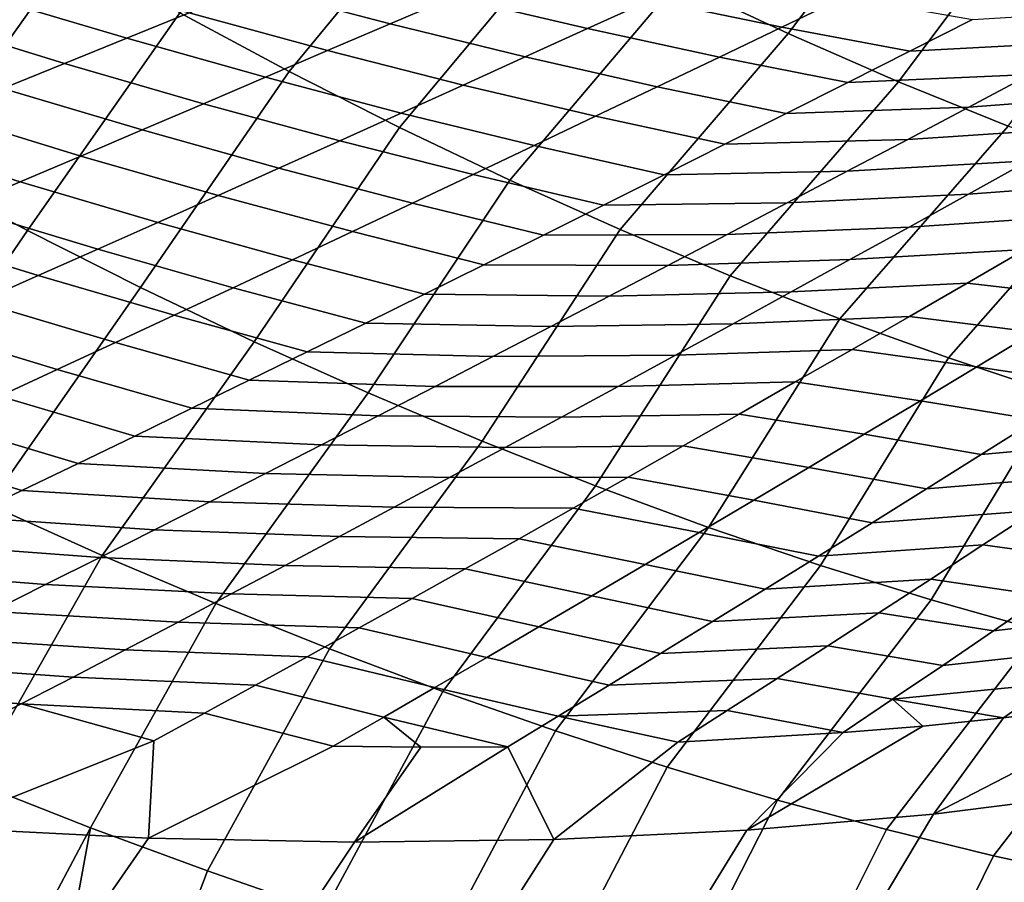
# Model space of a CAD drawing. Header units: metres. Extents: x -167 to 28, y -50 to 27.
# Tile 150 of 256: x -34.97 to -30.52, y 11.32 to 15.21. Entities that reach past the tile are written whole.
import ezdxf

# ---------------------------------------------------------------- set-up
doc = ezdxf.new("R2010")
doc.units = ezdxf.units.M
doc.layers.add('solid_12_065_011_XXX', color=7, linetype='CONTINUOUS')

msp = doc.modelspace()

# ---------------------------------------------------------------- linework, layer by layer
at = {"layer": 'solid_12_065_011_XXX'}
for points in [[(-30.809822, 16.053253, 93.356003), (-31.292475, 16.291243, 93.196274), (-31.997705, 15.38237, 93.753036), (-31.498692, 15.148559, 93.90583)], [(-32.993874, 15.89617, 93.527596), (-33.488132, 16.174662, 93.455612), (-34.243786, 15.241664, 94.016006), (-33.750214, 14.977147, 94.072166)], [(-30.328199, 15.831659, 93.540512), (-30.809822, 16.053253, 93.356003), (-31.498692, 15.148559, 93.90583), (-31.000996, 14.931062, 94.084785)], [(-32.496582, 15.631816, 93.626831), (-32.993874, 15.89617, 93.527596), (-33.750214, 14.977147, 94.072166), (-33.253662, 14.725566, 94.15509)], [(-29.848959, 15.627081, 93.749283), (-30.328199, 15.831659, 93.540512), (-31.000996, 14.931062, 94.084785), (-30.506065, 14.730512, 94.289368)], [(-34.732983, 15.518371, 93.986786), (-35.217323, 15.805682, 93.985374), (-35.441505, 15.503325, 94.161728), (-35.436192, 14.528708, 94.539207)], [(-31.997705, 15.38237, 93.753036), (-32.496582, 15.631816, 93.626831), (-33.253662, 14.725566, 94.15509), (-32.755524, 14.487628, 94.264549)], [(-34.243786, 15.241664, 94.016006), (-34.732983, 15.518371, 93.986786), (-35.436192, 14.528708, 94.539207), (-34.931053, 14.259718, 94.555557)], [(-33.633862, 15.473086, 67.65876), (-33.012199, 15.315069, 66.704163), (-33.295349, 15.192896, 66.759178), (-33.918217, 15.356988, 67.711037)], [(-34.838257, 15.426672, 68.703545), (-34.201397, 15.241699, 67.765717), (-34.483368, 15.127239, 67.822716), (-35.121548, 15.318092, 68.757629)], [(-32.727753, 15.438143, 66.651711), (-32.120792, 15.300941, 65.683578), (-32.403988, 15.171715, 65.73867), (-33.012199, 15.315069, 66.704163)], [(-31.836168, 15.431158, 65.631195), (-31.244556, 15.314614, 64.649925), (-31.52788, 15.178168, 64.704842), (-32.120792, 15.300941, 65.683578)], [(-31.498692, 15.148559, 93.90583), (-31.997705, 15.38237, 93.753036), (-32.755524, 14.487628, 94.264549), (-32.257214, 14.264007, 94.400238)], [(-33.918217, 15.356988, 67.711037), (-33.295349, 15.192896, 66.759178), (-33.577171, 15.071647, 66.816673), (-34.201397, 15.241699, 67.765717)], [(-35.121548, 15.318092, 68.757629), (-34.483368, 15.127239, 67.822716), (-34.764103, 15.013626, 67.881973), (-35.403755, 15.210244, 68.813881)], [(-33.012199, 15.315069, 66.704163), (-32.403988, 15.171715, 65.73867), (-32.685734, 15.043501, 65.796394), (-33.295349, 15.192896, 66.759178)], [(-32.120792, 15.300941, 65.683578), (-31.52788, 15.178168, 64.704842), (-31.809629, 15.04282, 64.762543), (-32.403988, 15.171715, 65.73867)], [(-31.244556, 15.314614, 64.649925), (-30.667587, 15.212252, 63.658352), (-30.949419, 15.069605, 63.715771), (-31.52788, 15.178168, 64.704842)], [(-33.750214, 14.977147, 94.072166), (-34.243786, 15.241664, 94.016006), (-34.931053, 14.259718, 94.555557), (-34.421448, 14.002616, 94.600098)], [(-34.201397, 15.241699, 67.765717), (-33.577171, 15.071647, 66.816673), (-33.857628, 14.951338, 66.876564), (-34.483368, 15.127239, 67.822716)], [(-30.127548, 15.112195, 62.661312), (-30.949419, 15.069605, 63.715771), (-30.667587, 15.212252, 63.658352), (-29.846653, 15.261692, 62.604378)], [(-35.403755, 15.210244, 68.813881), (-34.764103, 15.013626, 67.881973), (-35.043556, 14.900877, 67.943405), (-35.684841, 15.103144, 68.872238)], [(-33.295349, 15.192896, 66.759178), (-32.685734, 15.043501, 65.796394), (-32.965996, 14.916319, 65.856674), (-33.577171, 15.071647, 66.816673)], [(-32.403988, 15.171715, 65.73867), (-31.809629, 15.04282, 64.762543), (-32.089775, 14.908591, 64.822952), (-32.685734, 15.043501, 65.796394)], [(-31.52788, 15.178168, 64.704842), (-30.949419, 15.069605, 63.715771), (-31.229532, 14.928161, 63.776047), (-31.809629, 15.04282, 64.762543)], [(-34.483368, 15.127239, 67.822716), (-33.857628, 14.951338, 66.876564), (-34.136688, 14.831989, 66.938789), (-34.764103, 15.013626, 67.881973)], [(-31.000996, 14.931062, 94.084785), (-31.498692, 15.148559, 93.90583), (-32.257214, 14.264007, 94.400238), (-31.760124, 14.055329, 94.561775)], [(-30.406616, 14.963973, 62.721218), (-31.229532, 14.928161, 63.776047), (-30.949419, 15.069605, 63.715771), (-30.127548, 15.112195, 62.661312)], [(-33.577171, 15.071647, 66.816673), (-32.965996, 14.916319, 65.856674), (-33.244743, 14.79019, 65.919426), (-33.857628, 14.951338, 66.876564)], [(-32.685734, 15.043501, 65.796394), (-32.089775, 14.908591, 64.822952), (-32.368294, 14.775503, 64.885971), (-32.965996, 14.916319, 65.856674)], [(-31.809629, 15.04282, 64.762543), (-31.229532, 14.928161, 63.776047), (-31.507898, 14.78794, 63.839085), (-32.089775, 14.908591, 64.822952)], [(-29.867052, 14.877673, 61.714527), (-30.683834, 14.817048, 62.784012), (-30.406616, 14.963973, 62.721218), (-29.590374, 15.031717, 61.652218)], [(-34.764103, 15.013626, 67.881973), (-34.136688, 14.831989, 66.938789), (-34.414318, 14.713616, 67.003258), (-35.043556, 14.900877, 67.943405)], [(-33.253662, 14.725566, 94.15509), (-33.750214, 14.977147, 94.072166), (-34.421448, 14.002616, 94.600098), (-33.908852, 13.758153, 94.672707)], [(-33.857628, 14.951338, 66.876564), (-33.244743, 14.79019, 65.919426), (-33.52195, 14.665128, 65.984566), (-34.136688, 14.831989, 66.938789)], [(-30.506065, 14.730512, 94.289368), (-31.000996, 14.931062, 94.084785), (-31.760124, 14.055329, 94.561775), (-31.265667, 13.862186, 94.748695)], [(-30.683834, 14.817048, 62.784012), (-31.507898, 14.78794, 63.839085), (-31.229532, 14.928161, 63.776047), (-30.406616, 14.963973, 62.721218)], [(-35.043556, 14.900877, 67.943405), (-34.414318, 14.713616, 67.003258), (-34.690487, 14.596233, 67.069901), (-35.321693, 14.789006, 68.00695)], [(-32.965996, 14.916319, 65.856674), (-32.368294, 14.775503, 64.885971), (-32.645157, 14.643573, 64.951523), (-33.244743, 14.79019, 65.919426)], [(-32.089775, 14.908591, 64.822952), (-31.507898, 14.78794, 63.839085), (-31.784496, 14.648963, 63.904797), (-32.368294, 14.775503, 64.885971)], [(-30.141752, 14.725017, 61.779751), (-30.959181, 14.671439, 62.84959), (-30.683834, 14.817048, 62.784012), (-29.867052, 14.877673, 61.714527)], [(-34.136688, 14.831989, 66.938789), (-33.52195, 14.665128, 65.984566), (-33.797577, 14.541151, 66.052017), (-34.414318, 14.713616, 67.003258)], [(-30.959181, 14.671439, 62.84959), (-31.784496, 14.648963, 63.904797), (-31.507898, 14.78794, 63.839085), (-30.683834, 14.817048, 62.784012)], [(-35.321693, 14.789006, 68.00695), (-34.690487, 14.596233, 67.069901), (-34.965157, 14.479863, 67.138649), (-35.59848, 14.678028, 68.072533)], [(-33.244743, 14.79019, 65.919426), (-32.645157, 14.643573, 64.951523), (-32.920326, 14.512816, 65.019524), (-33.52195, 14.665128, 65.984566)], [(-32.368294, 14.775503, 64.885971), (-31.784496, 14.648963, 63.904797), (-32.059292, 14.511247, 63.973091), (-32.645157, 14.643573, 64.951523)], [(-34.414318, 14.713616, 67.003258), (-33.797577, 14.541151, 66.052017), (-34.071602, 14.418283, 66.121704), (-34.690487, 14.596233, 67.069901)], [(-32.755524, 14.487628, 94.264549), (-33.253662, 14.725566, 94.15509), (-33.908852, 13.758153, 94.672707), (-33.394772, 13.52704, 94.773163)], [(-30.015343, 14.547494, 94.518982), (-30.506065, 14.730512, 94.289368), (-31.265667, 13.862186, 94.748695), (-30.775229, 13.685122, 94.96048)], [(-30.414455, 14.573769, 61.847797), (-31.23263, 14.527165, 62.91787), (-30.959181, 14.671439, 62.84959), (-30.141752, 14.725017, 61.779751)], [(-35.59848, 14.678028, 68.072533), (-34.965157, 14.479863, 67.138649), (-35.2383, 14.364529, 67.20945), (-35.873878, 14.567962, 68.140083)], [(-33.52195, 14.665128, 65.984566), (-32.920326, 14.512816, 65.019524), (-33.193787, 14.383259, 65.089897), (-33.797577, 14.541151, 66.052017)], [(-31.23263, 14.527165, 62.91787), (-32.059292, 14.511247, 63.973091), (-31.784496, 14.648963, 63.904797), (-30.959181, 14.671439, 62.84959)], [(-32.645157, 14.643573, 64.951523), (-32.059292, 14.511247, 63.973091), (-32.332268, 14.374816, 64.043892), (-32.920326, 14.512816, 65.019524)], [(-30.414455, 14.573769, 61.847797), (-29.628347, 14.638316, 60.769405), (-29.897409, 14.481976, 60.83979), (-30.685141, 14.423957, 61.918587)], [(-34.690487, 14.596233, 67.069901), (-34.071602, 14.418283, 66.121704), (-34.343994, 14.296546, 66.193573), (-34.965157, 14.479863, 67.138649)], [(-30.685141, 14.423957, 61.918587), (-31.504164, 14.384254, 62.98877), (-31.23263, 14.527165, 62.91787), (-30.414455, 14.573769, 61.847797)], [(-33.797577, 14.541151, 66.052017), (-33.193787, 14.383259, 65.089897), (-33.465508, 14.254929, 65.162582), (-34.071602, 14.418283, 66.121704)], [(-29.530254, 14.38254, 94.772972), (-30.015343, 14.547494, 94.518982), (-30.775229, 13.685122, 94.96048), (-30.290195, 13.524633, 95.196533)], [(-34.931053, 14.259718, 94.555557), (-35.436192, 14.528708, 94.539207), (-36.118008, 13.515854, 95.065117), (-35.614128, 13.264315, 95.066826)], [(-32.257214, 14.264007, 94.400238), (-32.755524, 14.487628, 94.264549), (-33.394772, 13.52704, 94.773163), (-32.880699, 13.309954, 94.901184)], [(-32.920326, 14.512816, 65.019524), (-32.332268, 14.374816, 64.043892), (-32.603405, 14.239701, 64.117134), (-33.193787, 14.383259, 65.089897)], [(-31.504164, 14.384254, 62.98877), (-32.332268, 14.374816, 64.043892), (-32.059292, 14.511247, 63.973091), (-31.23263, 14.527165, 62.91787)], [(-34.965157, 14.479863, 67.138649), (-34.343994, 14.296546, 66.193573), (-34.614727, 14.175968, 66.267555), (-35.2383, 14.364529, 67.20945)], [(-30.685141, 14.423957, 61.918587), (-29.897409, 14.481976, 60.83979), (-30.164356, 14.327168, 60.912941), (-30.953794, 14.275615, 61.992043)], [(-34.071602, 14.418283, 66.121704), (-33.465508, 14.254929, 65.162582), (-33.735466, 14.127851, 65.237503), (-34.343994, 14.296546, 66.193573)], [(-30.953794, 14.275615, 61.992043), (-31.773762, 14.242735, 63.062214), (-31.504164, 14.384254, 62.98877), (-30.685141, 14.423957, 61.918587)], [(-35.2383, 14.364529, 67.20945), (-34.614727, 14.175968, 66.267555), (-34.883774, 14.056572, 66.343582), (-35.509892, 14.250254, 67.282234)], [(-33.193787, 14.383259, 65.089897), (-32.603405, 14.239701, 64.117134), (-32.872673, 14.10593, 64.192749), (-33.465508, 14.254929, 65.162582)], [(-31.773762, 14.242735, 63.062214), (-32.603405, 14.239701, 64.117134), (-32.332268, 14.374816, 64.043892), (-31.504164, 14.384254, 62.98877)], [(-30.953794, 14.275615, 61.992043), (-30.164356, 14.327168, 60.912941), (-30.429173, 14.173926, 60.988781), (-31.220402, 14.128772, 62.068092)], [(-34.343994, 14.296546, 66.193573), (-33.735466, 14.127851, 65.237503), (-34.003639, 14.00205, 65.314598), (-34.614727, 14.175968, 66.267555)], [(-31.760124, 14.055329, 94.561775), (-32.257214, 14.264007, 94.400238), (-32.880699, 13.309954, 94.901184), (-32.368137, 13.107526, 95.056389)], [(-31.220402, 14.128772, 62.068092), (-32.041405, 14.102638, 63.138138), (-31.773762, 14.242735, 63.062214), (-30.953794, 14.275615, 61.992043)], [(-35.509892, 14.250254, 67.282234), (-34.883774, 14.056572, 66.343582), (-35.151108, 13.938379, 66.421593), (-35.7799, 14.137059, 67.356941)], [(-34.421448, 14.002616, 94.600098), (-34.931053, 14.259718, 94.555557), (-35.614128, 13.264315, 95.066826), (-35.105881, 13.023491, 95.096123)], [(-33.465508, 14.254929, 65.162582), (-32.872673, 14.10593, 64.192749), (-33.140057, 13.973528, 64.270653), (-33.735466, 14.127851, 65.237503)], [(-32.041405, 14.102638, 63.138138), (-32.872673, 14.10593, 64.192749), (-32.603405, 14.239701, 64.117134), (-31.773762, 14.242735, 63.062214)], [(-34.614727, 14.175968, 66.267555), (-34.003639, 14.00205, 65.314598), (-34.27, 13.877551, 65.393799), (-34.883774, 14.056572, 66.343582)], [(-31.220402, 14.128772, 62.068092), (-30.429173, 14.173926, 60.988781), (-30.691845, 14.022278, 61.06723), (-31.484941, 13.983457, 62.14666)], [(-30.429173, 14.173926, 60.988781), (-29.866701, 14.11677, 59.96011), (-30.129135, 13.958011, 60.041386), (-30.691845, 14.022278, 61.06723)], [(-33.735466, 14.127851, 65.237503), (-33.140057, 13.973528, 64.270653), (-33.405529, 13.842521, 64.350784), (-34.003639, 14.00205, 65.314598)], [(-32.307076, 13.96399, 63.216461), (-33.140057, 13.973528, 64.270653), (-32.872673, 14.10593, 64.192749), (-32.041405, 14.102638, 63.138138)], [(-31.484941, 13.983457, 62.14666), (-32.307076, 13.96399, 63.216461), (-32.041405, 14.102638, 63.138138), (-31.220402, 14.128772, 62.068092)], [(-34.883774, 14.056572, 66.343582), (-34.27, 13.877551, 65.393799), (-34.534519, 13.754375, 65.475029), (-35.151108, 13.938379, 66.421593)], [(-31.265667, 13.862186, 94.748695), (-31.760124, 14.055329, 94.561775), (-32.368137, 13.107526, 95.056389), (-31.85858, 12.920346, 95.238327)], [(-33.908852, 13.758153, 94.672707), (-34.421448, 14.002616, 94.600098), (-35.105881, 13.023491, 95.096123), (-34.594704, 12.794062, 95.152931)], [(-34.003639, 14.00205, 65.314598), (-33.405529, 13.842521, 64.350784), (-33.669064, 13.712931, 64.433075), (-34.27, 13.877551, 65.393799)], [(-31.484941, 13.983457, 62.14666), (-30.691845, 14.022278, 61.06723), (-30.952354, 13.872252, 61.148216), (-31.747396, 13.839696, 62.227665)], [(-30.691845, 14.022278, 61.06723), (-30.129135, 13.958011, 60.041386), (-30.389257, 13.801003, 60.12529), (-30.952354, 13.872252, 61.148216)], [(-32.570747, 13.826817, 63.297115), (-33.405529, 13.842521, 64.350784), (-33.140057, 13.973528, 64.270653), (-32.307076, 13.96399, 63.216461)], [(-31.747396, 13.839696, 62.227665), (-32.570747, 13.826817, 63.297115), (-32.307076, 13.96399, 63.216461), (-31.484941, 13.983457, 62.14666)], [(-35.151108, 13.938379, 66.421593), (-34.534519, 13.754375, 65.475029), (-34.797169, 13.632542, 65.558228), (-35.416695, 13.82141, 66.501518)], [(-34.27, 13.877551, 65.393799), (-33.669064, 13.712931, 64.433075), (-33.930634, 13.584781, 64.517441), (-34.534519, 13.754375, 65.475029)], [(-31.747396, 13.839696, 62.227665), (-30.952354, 13.872252, 61.148216), (-31.210682, 13.723872, 61.231651), (-32.007744, 13.697515, 62.311031)], [(-30.952354, 13.872252, 61.148216), (-30.389257, 13.801003, 60.12529), (-30.647055, 13.645769, 60.211731), (-31.210682, 13.723872, 61.231651)], [(-35.416695, 13.82141, 66.501518), (-34.797169, 13.632542, 65.558228), (-35.057911, 13.512073, 65.643318), (-35.680508, 13.705685, 66.583298)], [(-32.832401, 13.691142, 63.38002), (-33.669064, 13.712931, 64.433075), (-33.405529, 13.842521, 64.350784), (-32.570747, 13.826817, 63.297115)], [(-32.007744, 13.697515, 62.311031), (-32.832401, 13.691142, 63.38002), (-32.570747, 13.826817, 63.297115), (-31.747396, 13.839696, 62.227665)], [(-30.775229, 13.685122, 94.96048), (-31.265667, 13.862186, 94.748695), (-31.85858, 12.920346, 95.238327), (-31.353514, 12.748963, 95.446472)], [(-30.389257, 13.801003, 60.12529), (-29.870571, 13.726246, 59.101795), (-30.125479, 13.565469, 59.190742), (-30.647055, 13.645769, 60.211731)], [(-34.534519, 13.754375, 65.475029), (-33.930634, 13.584781, 64.517441), (-34.190212, 13.458091, 64.603806), (-34.797169, 13.632542, 65.558228)], [(-33.394772, 13.52704, 94.773163), (-33.908852, 13.758153, 94.672707), (-34.594704, 12.794062, 95.152931), (-34.082035, 12.576675, 95.237091)], [(-33.09201, 13.55699, 63.465103), (-33.930634, 13.584781, 64.517441), (-33.669064, 13.712931, 64.433075), (-32.832401, 13.691142, 63.38002)], [(-32.265961, 13.556937, 62.396679), (-33.09201, 13.55699, 63.465103), (-32.832401, 13.691142, 63.38002), (-32.007744, 13.697515, 62.311031)], [(-32.007744, 13.697515, 62.311031), (-31.210682, 13.723872, 61.231651), (-31.466808, 13.577165, 61.317459), (-32.265961, 13.556937, 62.396679)], [(-31.210682, 13.723872, 61.231651), (-30.647055, 13.645769, 60.211731), (-30.902502, 13.492336, 60.300621), (-31.466808, 13.577165, 61.317459)], [(-30.290195, 13.524633, 95.196533), (-30.775229, 13.685122, 94.96048), (-31.353514, 12.748963, 95.446472), (-30.854414, 12.593875, 95.680206)], [(-30.647055, 13.645769, 60.211731), (-30.125479, 13.565469, 59.190742), (-30.377934, 13.406602, 59.282181), (-30.902502, 13.492336, 60.300621)], [(-34.797169, 13.632542, 65.558228), (-34.190212, 13.458091, 64.603806), (-34.447769, 13.332886, 64.692116), (-35.057911, 13.512073, 65.643318)], [(-33.349548, 13.42438, 63.552284), (-34.190212, 13.458091, 64.603806), (-33.930634, 13.584781, 64.517441), (-33.09201, 13.55699, 63.465103)], [(-32.522026, 13.417985, 62.484528), (-33.349548, 13.42438, 63.552284), (-33.09201, 13.55699, 63.465103), (-32.265961, 13.556937, 62.396679)], [(-32.265961, 13.556937, 62.396679), (-31.466808, 13.577165, 61.317459), (-31.720711, 13.432152, 61.40556), (-32.522026, 13.417985, 62.484528)], [(-31.466808, 13.577165, 61.317459), (-30.902502, 13.492336, 60.300621), (-31.155584, 13.340734, 60.391888), (-31.720711, 13.432152, 61.40556)], [(-35.057911, 13.512073, 65.643318), (-34.447769, 13.332886, 64.692116), (-34.703285, 13.209197, 64.782295), (-35.316727, 13.392989, 65.73024)], [(-32.880699, 13.309954, 94.901184), (-33.394772, 13.52704, 94.773163), (-34.082035, 12.576675, 95.237091), (-33.569324, 12.371945, 95.348358)], [(-29.811934, 13.381176, 95.456192), (-30.290195, 13.524633, 95.196533), (-30.854414, 12.593875, 95.680206), (-30.362736, 12.455534, 95.938858)], [(-30.902502, 13.492336, 60.300621), (-30.377934, 13.406602, 59.282181), (-30.62792, 13.249681, 59.376034), (-31.155584, 13.340734, 60.391888)], [(-30.377934, 13.406602, 59.282181), (-29.65127, 13.477161, 58.171799), (-29.897266, 13.315106, 58.264816), (-30.62792, 13.249681, 59.376034)], [(-33.604992, 13.293341, 63.641495), (-34.447769, 13.332886, 64.692116), (-34.190212, 13.458091, 64.603806), (-33.349548, 13.42438, 63.552284)], [(-32.775917, 13.280687, 62.574509), (-33.604992, 13.293341, 63.641495), (-33.349548, 13.42438, 63.552284), (-32.522026, 13.417985, 62.484528)], [(-32.522026, 13.417985, 62.484528), (-31.720711, 13.432152, 61.40556), (-31.972372, 13.288863, 61.495872), (-32.775917, 13.280687, 62.574509)], [(-31.720711, 13.432152, 61.40556), (-31.155584, 13.340734, 60.391888), (-31.406288, 13.190999, 60.485451), (-31.972372, 13.288863, 61.495872)], [(-35.316727, 13.392989, 65.73024), (-34.703285, 13.209197, 64.782295), (-34.956734, 13.087052, 64.87429), (-35.573589, 13.275322, 65.818932)], [(-33.858322, 13.163903, 63.732674), (-34.703285, 13.209197, 64.782295), (-34.447769, 13.332886, 64.692116), (-33.604992, 13.293341, 63.641495)], [(-31.155584, 13.340734, 60.391888), (-30.62792, 13.249681, 59.376034), (-30.875425, 13.094746, 59.472221), (-31.406288, 13.190999, 60.485451)], [(-33.027615, 13.145076, 62.666557), (-33.858322, 13.163903, 63.732674), (-33.604992, 13.293341, 63.641495), (-32.775917, 13.280687, 62.574509)], [(-32.368137, 13.107526, 95.056389), (-32.880699, 13.309954, 94.901184), (-33.569324, 12.371945, 95.348358), (-33.058018, 12.18045, 95.486435)], [(-32.775917, 13.280687, 62.574509), (-31.972372, 13.288863, 61.495872), (-32.221775, 13.147333, 61.588341), (-33.027615, 13.145076, 62.666557)], [(-31.972372, 13.288863, 61.495872), (-31.406288, 13.190999, 60.485451), (-31.654596, 13.043168, 60.581245), (-32.221775, 13.147333, 61.588341)], [(-30.62792, 13.249681, 59.376034), (-29.897266, 13.315106, 58.264816), (-30.140757, 13.155067, 58.36021), (-30.875425, 13.094746, 59.472221)], [(-35.573589, 13.275322, 65.818932), (-34.956734, 13.087052, 64.87429), (-35.208092, 12.966481, 64.96804), (-35.828468, 13.159098, 65.909332)], [(-34.109512, 13.036097, 63.825756), (-34.956734, 13.087052, 64.87429), (-34.703285, 13.209197, 64.782295), (-33.858322, 13.163903, 63.732674)], [(-33.277096, 13.011184, 62.760605), (-34.109512, 13.036097, 63.825756), (-33.858322, 13.163903, 63.732674), (-33.027615, 13.145076, 62.666557)], [(-31.406288, 13.190999, 60.485451), (-30.875425, 13.094746, 59.472221), (-31.120438, 12.941831, 59.570679), (-31.654596, 13.043168, 60.581245)], [(-30.875425, 13.094746, 59.472221), (-30.140757, 13.155067, 58.36021), (-30.381733, 12.997078, 58.457916), (-31.120438, 12.941831, 59.570679)], [(-33.027615, 13.145076, 62.666557), (-32.221775, 13.147333, 61.588341), (-32.468903, 13.007595, 61.682888), (-33.277096, 13.011184, 62.760605)], [(-31.85858, 12.920346, 95.238327), (-32.368137, 13.107526, 95.056389), (-33.058018, 12.18045, 95.486435), (-32.549561, 12.002729, 95.650909)], [(-32.221775, 13.147333, 61.588341), (-31.654596, 13.043168, 60.581245), (-31.900494, 12.897274, 60.679195), (-32.468903, 13.007595, 61.682888)], [(-34.358543, 12.909952, 63.920673), (-35.208092, 12.966481, 64.96804), (-34.956734, 13.087052, 64.87429), (-34.109512, 13.036097, 63.825756)], [(-34.594704, 12.794062, 95.152931), (-35.105881, 13.023491, 95.096123), (-35.701, 11.992413, 95.567719), (-35.174713, 11.773333, 95.613953)], [(-33.524349, 12.879042, 62.856579), (-34.358543, 12.909952, 63.920673), (-34.109512, 13.036097, 63.825756), (-33.277096, 13.011184, 62.760605)], [(-31.654596, 13.043168, 60.581245), (-31.120438, 12.941831, 59.570679), (-31.36294, 12.79097, 59.671318), (-31.900494, 12.897274, 60.679195)], [(-33.277096, 13.011184, 62.760605), (-32.468903, 13.007595, 61.682888), (-32.713734, 12.869681, 61.779446), (-33.524349, 12.879042, 62.856579)], [(-32.468903, 13.007595, 61.682888), (-31.900494, 12.897274, 60.679195), (-32.143959, 12.75335, 60.779224), (-32.713734, 12.869681, 61.779446)], [(-31.120438, 12.941831, 59.570679), (-30.381733, 12.997078, 58.457916), (-30.62018, 12.841174, 58.55785), (-31.36294, 12.79097, 59.671318)], [(-30.381733, 12.997078, 58.457916), (-29.870832, 12.933267, 57.420277), (-30.107601, 12.771081, 57.523201), (-30.62018, 12.841174, 58.55785)], [(-34.605392, 12.785498, 64.017365), (-35.457329, 12.847509, 65.063469), (-35.208092, 12.966481, 64.96804), (-34.358543, 12.909952, 63.920673)], [(-33.769344, 12.748679, 62.954418), (-34.605392, 12.785498, 64.017365), (-34.358543, 12.909952, 63.920673), (-33.524349, 12.879042, 62.856579)], [(-31.353514, 12.748963, 95.446472), (-31.85858, 12.920346, 95.238327), (-32.549561, 12.002729, 95.650909), (-32.045383, 11.839285, 95.841339)], [(-31.900494, 12.897274, 60.679195), (-31.36294, 12.79097, 59.671318), (-31.602913, 12.642197, 59.774063), (-32.143959, 12.75335, 60.779224)], [(-34.850033, 12.662759, 64.115753), (-35.704422, 12.730164, 65.160522), (-35.457329, 12.847509, 65.063469), (-34.605392, 12.785498, 64.017365)], [(-33.524349, 12.879042, 62.856579), (-32.713734, 12.869681, 61.779446), (-32.956257, 12.733621, 61.877949), (-33.769344, 12.748679, 62.954418)], [(-32.713734, 12.869681, 61.779446), (-32.143959, 12.75335, 60.779224), (-32.384979, 12.611427, 60.88126), (-32.956257, 12.733621, 61.877949)], [(-31.36294, 12.79097, 59.671318), (-30.62018, 12.841174, 58.55785), (-30.856081, 12.687388, 58.659939), (-31.602913, 12.642197, 59.774063)], [(-30.62018, 12.841174, 58.55785), (-30.107601, 12.771081, 57.523201), (-30.341698, 12.61115, 57.62833), (-30.856081, 12.687388, 58.659939)], [(-34.082035, 12.576675, 95.237091), (-34.594704, 12.794062, 95.152931), (-35.174713, 11.773333, 95.613953), (-34.647034, 11.565809, 95.688759)], [(-34.012062, 12.620123, 63.05405), (-34.850033, 12.662759, 64.115753), (-34.605392, 12.785498, 64.017365), (-33.769344, 12.748679, 62.954418)], [(-32.143959, 12.75335, 60.779224), (-31.602913, 12.642197, 59.774063), (-31.840338, 12.495541, 59.878838), (-32.384979, 12.611427, 60.88126)], [(-35.092438, 12.541762, 64.215775), (-35.949341, 12.614468, 65.259125), (-35.704422, 12.730164, 65.160522), (-34.850033, 12.662759, 64.115753)], [(-33.769344, 12.748679, 62.954418), (-32.956257, 12.733621, 61.877949), (-33.196442, 12.599443, 61.978321), (-34.012062, 12.620123, 63.05405)], [(-32.956257, 12.733621, 61.877949), (-32.384979, 12.611427, 60.88126), (-32.623528, 12.471537, 60.985218), (-33.196442, 12.599443, 61.978321)], [(-30.854414, 12.593875, 95.680206), (-31.353514, 12.748963, 95.446472), (-32.045383, 11.839285, 95.841339), (-31.546917, 11.690578, 96.057167)], [(-31.602913, 12.642197, 59.774063), (-30.856081, 12.687388, 58.659939), (-31.089422, 12.53575, 58.764095), (-31.840338, 12.495541, 59.878838)], [(-30.856081, 12.687388, 58.659939), (-30.341698, 12.61115, 57.62833), (-30.573105, 12.453503, 57.735577), (-31.089422, 12.53575, 58.764095)], [(-30.341698, 12.61115, 57.62833), (-29.630314, 12.700099, 56.487095), (-29.858662, 12.53667, 56.59362), (-30.573105, 12.453503, 57.735577)], [(-34.252476, 12.493402, 63.155399), (-35.092438, 12.541762, 64.215775), (-34.850033, 12.662759, 64.115753), (-34.012062, 12.620123, 63.05405)], [(-34.012062, 12.620123, 63.05405), (-33.196442, 12.599443, 61.978321), (-33.434273, 12.467176, 62.08049), (-34.252476, 12.493402, 63.155399)], [(-33.569324, 12.371945, 95.348358), (-34.082035, 12.576675, 95.237091), (-34.647034, 11.565809, 95.688759), (-34.119492, 11.370445, 95.791939)], [(-33.196442, 12.599443, 61.978321), (-32.623528, 12.471537, 60.985218), (-32.859585, 12.333704, 61.09103), (-33.434273, 12.467176, 62.08049)], [(-32.384979, 12.611427, 60.88126), (-31.840338, 12.495541, 59.878838), (-32.075195, 12.351033, 59.985558), (-32.623528, 12.471537, 60.985218)], [(-30.362736, 12.455534, 95.938858), (-30.854414, 12.593875, 95.680206), (-31.546917, 11.690578, 96.057167), (-31.055561, 11.55703, 96.297798)], [(-34.490562, 12.36854, 63.2584), (-35.332581, 12.422532, 64.31736), (-35.092438, 12.541762, 64.215775), (-34.252476, 12.493402, 63.155399)], [(-31.840338, 12.495541, 59.878838), (-31.089422, 12.53575, 58.764095), (-31.320185, 12.386291, 58.870239), (-32.075195, 12.351033, 59.985558)], [(-31.089422, 12.53575, 58.764095), (-30.573105, 12.453503, 57.735577), (-30.801805, 12.298174, 57.844852), (-31.320185, 12.386291, 58.870239)], [(-30.573105, 12.453503, 57.735577), (-29.858662, 12.53667, 56.59362), (-30.08428, 12.37559, 56.702232), (-30.801805, 12.298174, 57.844852)], [(-34.252476, 12.493402, 63.155399), (-33.434273, 12.467176, 62.08049), (-33.669724, 12.336847, 62.18438), (-34.490562, 12.36854, 63.2584)], [(-33.434273, 12.467176, 62.08049), (-32.859585, 12.333704, 61.09103), (-33.093128, 12.19796, 61.198605), (-33.669724, 12.336847, 62.18438)], [(-32.623528, 12.471537, 60.985218), (-32.075195, 12.351033, 59.985558), (-32.307468, 12.208702, 60.094139), (-32.859585, 12.333704, 61.09103)], [(-29.879913, 12.334344, 96.221672), (-30.362736, 12.455534, 95.938858), (-31.055561, 11.55703, 96.297798), (-30.572706, 11.439014, 96.562553)], [(-34.726295, 12.245564, 63.362976), (-35.570431, 12.305093, 64.420441), (-35.332581, 12.422532, 64.31736), (-34.490562, 12.36854, 63.2584)], [(-34.490562, 12.36854, 63.2584), (-33.669724, 12.336847, 62.18438), (-33.902771, 12.208481, 62.289921), (-34.726295, 12.245564, 63.362976)], [(-33.058018, 12.18045, 95.486435), (-33.569324, 12.371945, 95.348358), (-34.119492, 11.370445, 95.791939), (-33.593632, 11.187811, 95.923172)], [(-32.075195, 12.351033, 59.985558), (-31.320185, 12.386291, 58.870239), (-31.548349, 12.239038, 58.978294), (-32.307468, 12.208702, 60.094139)], [(-31.320185, 12.386291, 58.870239), (-30.801805, 12.298174, 57.844852), (-31.02779, 12.1452, 57.956089), (-31.548349, 12.239038, 58.978294)], [(-30.801805, 12.298174, 57.844852), (-30.08428, 12.37559, 56.702232), (-30.307161, 12.2169, 56.812859), (-31.02779, 12.1452, 57.956089)], [(-33.669724, 12.336847, 62.18438), (-33.093128, 12.19796, 61.198605), (-33.324139, 12.064338, 61.30788), (-33.902771, 12.208481, 62.289921)], [(-32.859585, 12.333704, 61.09103), (-32.307468, 12.208702, 60.094139), (-32.537132, 12.068585, 60.204514), (-33.093128, 12.19796, 61.198605)], [(-29.407354, 12.230659, 96.527817), (-29.879913, 12.334344, 96.221672), (-30.572706, 11.439014, 96.562553), (-30.099714, 11.336868, 96.85067)], [(-34.959656, 12.124503, 63.469059), (-35.805969, 12.189475, 64.524956), (-35.570431, 12.305093, 64.420441), (-34.726295, 12.245564, 63.362976)], [(-34.726295, 12.245564, 63.362976), (-33.902771, 12.208481, 62.289921), (-34.1334, 12.082111, 62.397041), (-34.959656, 12.124503, 63.469059)], [(-32.307468, 12.208702, 60.094139), (-31.548349, 12.239038, 58.978294), (-31.773903, 12.094031, 59.088184), (-32.537132, 12.068585, 60.204514)], [(-31.548349, 12.239038, 58.978294), (-31.02779, 12.1452, 57.956089), (-31.251047, 11.994622, 58.069199), (-31.773903, 12.094031, 59.088184)], [(-34.959656, 12.124503, 63.469059), (-35.190617, 12.005392, 63.576584), (-35.805969, 12.189475, 64.524956)], [(-33.902771, 12.208481, 62.289921), (-33.324139, 12.064338, 61.30788), (-33.552601, 11.932874, 61.418781), (-34.1334, 12.082111, 62.397041)], [(-32.549561, 12.002729, 95.650909), (-33.058018, 12.18045, 95.486435), (-33.593632, 11.187811, 95.923172), (-33.070976, 11.018435, 96.082085)], [(-33.093128, 12.19796, 61.198605), (-32.537132, 12.068585, 60.204514), (-32.764183, 11.930718, 60.316601), (-33.324139, 12.064338, 61.30788)], [(-31.02779, 12.1452, 57.956089), (-30.307161, 12.2169, 56.812859), (-30.527298, 12.060639, 56.925419)], [(-30.527298, 12.060639, 56.925419), (-30.307161, 12.2169, 56.812859), (-29.832792, 12.14834, 55.780579)], [(-31.251047, 11.994622, 58.069199), (-31.02779, 12.1452, 57.956089), (-30.891424, 12.024337, 57.506863)], [(-31.02779, 12.1452, 57.956089), (-30.527298, 12.060639, 56.925419), (-30.891424, 12.024337, 57.506863)], [(-30.033663, 11.729475, 55.379612), (-30.843914, 11.627452, 56.723713), (-29.832792, 12.14834, 55.780579), (-29.826048, 12.149316, 55.769218)], [(-30.843914, 11.627452, 56.723713), (-30.527298, 12.060639, 56.925419), (-29.832792, 12.14834, 55.780579)], [(-35.341885, 11.565953, 63.165451), (-35.190617, 12.005392, 63.576584), (-34.959656, 12.124503, 63.469059), (-34.361584, 11.95777, 62.505672)], [(-34.959656, 12.124503, 63.469059), (-34.1334, 12.082111, 62.397041), (-34.361584, 11.95777, 62.505672)], [(-32.537132, 12.068585, 60.204514), (-31.773903, 12.094031, 59.088184), (-31.996836, 11.951305, 59.199837)], [(-31.773903, 12.094031, 59.088184), (-31.251047, 11.994622, 58.069199), (-31.996836, 11.951305, 59.199837)], [(-34.385269, 11.518359, 61.917999), (-34.361584, 11.95777, 62.505672), (-34.1334, 12.082111, 62.397041), (-33.552601, 11.932874, 61.418781)], [(-33.552601, 11.932874, 61.418781), (-33.324139, 12.064338, 61.30788), (-33.15683, 11.928956, 60.87101)], [(-33.324139, 12.064338, 61.30788), (-32.764183, 11.930718, 60.316601), (-33.15683, 11.928956, 60.87101)], [(-32.556007, 11.51302, 59.359539), (-32.764183, 11.930718, 60.316601), (-32.537132, 12.068585, 60.204514), (-31.996836, 11.951305, 59.199837)], [(-30.843914, 11.627452, 56.723713), (-31.684937, 11.55528, 58.050735), (-30.891424, 12.024337, 57.506863), (-30.527298, 12.060639, 56.925419)], [(-32.045383, 11.839285, 95.841339), (-32.549561, 12.002729, 95.650909), (-33.070976, 11.018435, 96.082085), (-32.553051, 10.862815, 96.268219)], [(-31.684937, 11.55528, 58.050735), (-31.251047, 11.994622, 58.069199), (-30.891424, 12.024337, 57.506863)], [(-35.341885, 11.565953, 63.165451), (-34.361584, 11.95777, 62.505672), (-34.385269, 11.518359, 61.917999)], [(-31.684937, 11.55528, 58.050735), (-32.556007, 11.51302, 59.359539), (-31.996836, 11.951305, 59.199837), (-31.251047, 11.994622, 58.069199)], [(-33.456379, 11.50071, 60.648994), (-34.385269, 11.518359, 61.917999), (-33.552601, 11.932874, 61.418781), (-33.15683, 11.928956, 60.87101)], [(-33.456379, 11.50071, 60.648994), (-33.15683, 11.928956, 60.87101), (-32.764183, 11.930718, 60.316601)], [(-33.456379, 11.50071, 60.648994), (-32.764183, 11.930718, 60.316601), (-32.556007, 11.51302, 59.359539)], [(-31.546917, 11.690578, 96.057167), (-32.045383, 11.839285, 95.841339), (-32.553051, 10.862815, 96.268219), (-32.041363, 10.7214, 96.481026)], [(-34.647034, 11.565809, 95.688759), (-35.174713, 11.773333, 95.613953), (-35.528255, 10.660859, 96.060875), (-35.191982, 10.540454, 96.104187)], [(-31.055561, 11.55703, 96.297798), (-31.546917, 11.690578, 96.057167), (-32.041363, 10.7214, 96.481026), (-31.537401, 10.594604, 96.719887)], [(-30.843914, 11.627452, 56.723713), (-30.033663, 11.729475, 55.379612), (-30.288816, 11.288878, 55.0769), (-31.106588, 11.186578, 56.44194)], [(-31.684937, 11.55528, 58.050735), (-30.843914, 11.627452, 56.723713), (-31.106588, 11.186578, 56.44194), (-31.956526, 11.114225, 57.789135)], [(-35.341885, 11.565953, 63.165451), (-34.385269, 11.518359, 61.917999), (-34.691681, 11.077358, 61.711773), (-35.662487, 11.12517, 62.975815)], [(-34.647034, 11.565809, 95.688759), (-35.191982, 10.540454, 96.104187), (-34.855812, 10.424477, 96.158875)], [(-34.119492, 11.370445, 95.791939), (-34.647034, 11.565809, 95.688759), (-34.855812, 10.424477, 96.158875), (-34.52013, 10.313061, 96.224884)], [(-32.556007, 11.51302, 59.359539), (-31.684937, 11.55528, 58.050735), (-31.956526, 11.114225, 57.789135), (-32.837879, 11.071884, 59.117283)], [(-30.572706, 11.439014, 96.562553), (-31.055561, 11.55703, 96.297798), (-31.537401, 10.594604, 96.719887), (-31.042635, 10.482794, 96.984108)], [(-34.385269, 11.518359, 61.917999), (-33.456379, 11.50071, 60.648994), (-33.749866, 11.059591, 60.425217), (-34.691681, 11.077358, 61.711773)], [(-33.456379, 11.50071, 60.648994), (-32.556007, 11.51302, 59.359539), (-32.837879, 11.071884, 59.117283), (-33.749866, 11.059591, 60.425217)], [(-30.099714, 11.336868, 96.85067), (-30.572706, 11.439014, 96.562553), (-31.042635, 10.482794, 96.984108), (-30.558502, 10.386298, 97.272926)], [(-33.593632, 11.187811, 95.923172), (-34.119492, 11.370445, 95.791939), (-34.52013, 10.313061, 96.224884), (-34.185322, 10.206334, 96.302132)], [(-29.637922, 11.250877, 97.161354), (-30.099714, 11.336868, 96.85067), (-30.558502, 10.386298, 97.272926), (-30.086414, 10.305395, 97.585487)]]:
    msp.add_3dface(points, dxfattribs=at)

doc.saveas('drawing.dxf')
